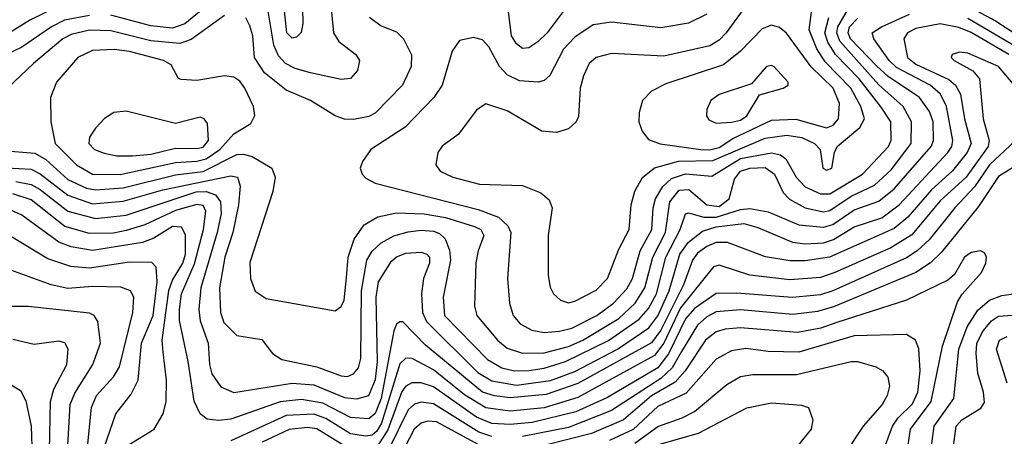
# Model space of a CAD drawing. Extents: x 997028 to 1115134, y 536408 to 618974.
# Tile 41 of 256: x 1011008 to 1014213, y 555532 to 556888. Entities that reach past the tile are written whole.
import ezdxf

# ---------------------------------------------------------------- set-up
doc = ezdxf.new("R2010")
doc.units = 0

msp = doc.modelspace()

# ---------------------------------------------------------------- linework, layer by layer
at = {"layer": '0CON10XD'}
for points in [[(1011665, 556972.7), (1011545.5, 556874.5), (1011505, 556860.5), (1011435, 556867.7), (1011305, 556902.7)], [(1013380.4, 556945), (1013308.2, 556845), (1013285, 556821.2), (1013255, 556802.5), (1013105, 556768.6), (1012935, 556777.8), (1012884.4, 556765), (1012861.8, 556745), (1012842.9, 556705), (1012832.1, 556665), (1012827.2, 556572.8), (1012819.4, 556555), (1012795, 556533.1), (1012755, 556520.6), (1012707.5, 556525), (1012595, 556590.9), (1012525, 556613.5), (1012495, 556593.1), (1012435, 556514.4), (1012383.8, 556476.2), (1012369.2, 556455), (1012363.1, 556415), (1012377.1, 556395), (1012418, 556375), (1012505, 556352.4), (1012645, 556347.8), (1012704.7, 556324.7), (1012731.5, 556301.5), (1012741.2, 556275), (1012728.5, 556185), (1012728.5, 556055), (1012735, 556016.7), (1012745.6, 555995), (1012768.6, 555975), (1012795, 555966.7)], [(1012795, 555966.7), (1012815, 555971.2), (1012885, 556007.6), (1012921.4, 556045), (1012958.6, 556141.4), (1012992.5, 556205), (1012998.2, 556285), (1013010.4, 556329.6), (1013035.5, 556374.5), (1013074.9, 556405.1), (1013152.2, 556427.8), (1013265, 556429.1), (1013435, 556502), (1013505, 556511.7), (1013554.4, 556504.4), (1013596, 556485), (1013613.9, 556465), (1013622.7, 556405), (1013635, 556397.5), (1013652.2, 556405), (1013660.4, 556455), (1013669.6, 556475), (1013743.6, 556536.4), (1013758.6, 556565), (1013745.8, 556605), (1013714.3, 556665), (1013630.7, 556750.7), (1013603.1, 556793.1), (1013577.9, 556855), (1013590.9, 556955)], [(1014075, 556942.6), (1014185, 556884.5), (1014265, 556832.5), (1014295, 556824.3), (1014425.1, 556824.9), (1014495, 556834.5), (1014555, 556857), (1014639.3, 556915)], [(1011115, 556921.9), (1011042.5, 556887.5), (1010975, 556845.2)], [(1012021, 556935), (1012029.6, 556845), (1012046.9, 556816.9), (1012102, 556775), (1012114.1, 556755), (1012107.4, 556722.6), (1012085, 556696.2), (1012055, 556692.9), (1011954.9, 556714.9), (1011905, 556728.9), (1011873.2, 556745), (1011850.3, 556770.3), (1011835.3, 556805.3), (1011813.6, 556935)], [(1011928.7, 556925), (1011929.6, 556875), (1011924, 556846), (1011909.3, 556830.8), (1011895, 556828), (1011877.4, 556845), (1011867.4, 556937.4)], [(1012777.5, 556915), (1012725, 556845.4), (1012695, 556815.6), (1012665, 556796.7), (1012645, 556794.4), (1012625, 556809.5), (1012609.1, 556835), (1012599.2, 556915)], [(1012645, 555801.9), (1012715, 555803.6), (1012795, 555824.2), (1012841, 555845), (1012958.3, 555915), (1013011.8, 555965), (1013042.8, 556015), (1013069.2, 556115), (1013110.9, 556195), (1013124.4, 556295), (1013155, 556333.2), (1013186.8, 556335), (1013244.8, 556284.8), (1013285, 556280.1), (1013318.1, 556305), (1013335, 556368.5), (1013355, 556394.8), (1013385, 556404.3), (1013435, 556406.8), (1013465, 556385.3), (1013493.3, 556325), (1013514.1, 556304.1), (1013565.6, 556275.6), (1013625, 556262.3), (1013645, 556266.4), (1013715, 556313.2), (1013790.9, 556349.1), (1013845, 556399), (1013910.7, 556485), (1013911.7, 556555), (1013884.4, 556605), (1013805, 556675.4), (1013677.8, 556817.8), (1013668.5, 556845), (1013671.6, 556865), (1013705.9, 556924.1)], [(1014095, 556892.4), (1014255, 556798.9), (1014295, 556783.6), (1014385, 556768.8), (1014565, 556788.4), (1014641.2, 556775), (1014667.2, 556845), (1014715, 556883), (1014788.1, 556925)], [(1011235, 556901), (1011154.2, 556885.8), (1011111.1, 556865), (1011015, 556798.4), (1010905, 556745.8)], [(1011675, 556901.4), (1011566.4, 556823.6), (1011529.7, 556810.3), (1011435, 556819.1), (1011305, 556851.8), (1011235, 556854.1), (1011175, 556839.7), (1011147.9, 556825), (1011052.8, 556745), (1010947.5, 556645)], [(1012146.4, 556896.4), (1012185, 556867.5), (1012235, 556847.8), (1012257.1, 556825), (1012283.8, 556773.8), (1012282.4, 556735), (1012253.9, 556675), (1012165, 556583.9), (1012145, 556572.8), (1012095, 556562.9), (1012065, 556564.1), (1012035, 556575.4), (1011955, 556624.6), (1011875, 556658.9), (1011805, 556714.7), (1011771.8, 556765), (1011766.5, 556835), (1011757.5, 556867.5), (1011743.8, 556893.8)], [(1012075, 555726), (1012095, 555734.8), (1012110.9, 555755), (1012118.6, 555785), (1012121, 556005), (1012138.1, 556105), (1012155.1, 556134.9), (1012185, 556161.2), (1012226.1, 556183.9), (1012272.5, 556197.5), (1012315, 556203), (1012355, 556199.7), (1012375, 556191.7), (1012392.9, 556175), (1012407.2, 556137.2), (1012410.4, 556105), (1012386.1, 555985), (1012391, 555925), (1012531.4, 555781.4), (1012577.9, 555755), (1012618.8, 555745), (1012665, 555745.6), (1012715, 555753.2), (1012785, 555775.6), (1012925, 555844), (1013025, 555913.5), (1013055, 555947.5), (1013081.1, 555995), (1013111.7, 556115), (1013158.5, 556205), (1013175, 556255.5), (1013185, 556258.7), (1013235.1, 556245.1), (1013275, 556244.9), (1013355, 556270), (1013385, 556272.8), (1013445, 556261.9), (1013545, 556219.8), (1013625, 556212), (1013655, 556221.7), (1013725, 556268.5), (1013805, 556296.7), (1013855, 556337.3), (1013975.8, 556475), (1013982.5, 556495), (1013981.6, 556555), (1013969.5, 556589.5), (1013937.6, 556635), (1013835, 556702.4), (1013797.8, 556737.8), (1013712.7, 556825), (1013704.9, 556845), (1013709.8, 556865), (1013735, 556892.1)], [(1012105, 555653.8), (1012145, 555664.7), (1012166.6, 555716.7), (1012173.1, 555775), (1012168.9, 555985), (1012176, 556035), (1012218.3, 556101.7), (1012235, 556115.6), (1012265, 556127.9), (1012315, 556131.4), (1012333.3, 556125), (1012341.8, 556115), (1012342.5, 556095), (1012322.4, 556045), (1012315.8, 555995), (1012319.3, 555935), (1012331.9, 555905), (1012499.2, 555739.2), (1012545, 555712), (1012625, 555698.6), (1012736.4, 555713.6), (1012815, 555743.1), (1012954.6, 555815.4), (1013055.8, 555885), (1013085, 555923.4), (1013122.2, 556005), (1013156.7, 556125), (1013185, 556163.5), (1013230.5, 556199.5), (1013275, 556213.1), (1013365, 556224.4), (1013411.4, 556211.4), (1013523.4, 556163.4), (1013565, 556158.6), (1013625, 556161.9), (1013657.5, 556172.5), (1013725, 556213.2), (1013815, 556243.2), (1013870.6, 556285), (1014029.2, 556455), (1014042.3, 556475), (1014045.8, 556495), (1014025.4, 556605), (1014005.8, 556645.8), (1013972.5, 556675), (1013862.7, 556732.7), (1013838.9, 556755), (1013788.8, 556825), (1013782.8, 556845), (1013813.3, 556865), (1013905, 556906.2)], [(1013245, 556906), (1013185, 556876.2), (1013095, 556860.9), (1012935, 556879.4), (1012875, 556871.6), (1012815, 556831.1), (1012778.6, 556791.4), (1012733.3, 556706.7), (1012715, 556689.7), (1012695.7, 556684.3), (1012635, 556689), (1012595, 556708), (1012570.2, 556735), (1012535, 556799.1), (1012515, 556822.5), (1012485, 556829.5), (1012439.5, 556820.5), (1012415.5, 556785), (1012383.2, 556675), (1012356.1, 556635), (1012262.5, 556537.5), (1012150.6, 556465), (1012123.9, 556426.1), (1012116.7, 556405), (1012123.3, 556385), (1012135, 556371.8), (1012165, 556356.1), (1012500.1, 556270.1), (1012567.1, 556245), (1012596.7, 556216.7), (1012606.6, 556195), (1012595.8, 556045), (1012602.4, 555965), (1012614.1, 555925), (1012637.7, 555897.7), (1012675, 555877.7), (1012715, 555869.1)], [(1012715, 555869.1), (1012765, 555874.5), (1012805, 555883.9), (1012887.2, 555925), (1012940.6, 555965), (1012985, 556011.4), (1013002.8, 556045), (1013027.6, 556135), (1013065.5, 556205), (1013070, 556275), (1013078.1, 556305), (1013101.2, 556345), (1013129.6, 556370.4), (1013175, 556386.5), (1013261.7, 556378.3), (1013355, 556436.1), (1013455, 556454.9), (1013485, 556447.6), (1013502.6, 556435), (1013536.3, 556375), (1013565, 556344.1), (1013615, 556320.8), (1013645, 556321.4), (1013751.6, 556385), (1013836.9, 556475), (1013844.8, 556495.2), (1013843.8, 556555), (1013812.6, 556602.6), (1013740.8, 556695), (1013664.2, 556774.2), (1013639.1, 556815), (1013629, 556845), (1013642.6, 556895)], [(1014227.8, 556775), (1014105, 556845.6), (1014065, 556861.9), (1014005, 556874.4), (1013925, 556859), (1013898.4, 556845), (1013885.8, 556825), (1013898.8, 556765), (1013925, 556743.1), (1014033.1, 556693.1), (1014054.3, 556674.3), (1014070.6, 556645), (1014083.3, 556565), (1014105.7, 556485), (1014092.6, 556455), (1014044.5, 556395.4), (1013976.5, 556333.5), (1013899.1, 556245), (1013855, 556208.2), (1013644.8, 556114.8), (1013565, 556102.4), (1013515, 556102.7), (1013436.1, 556116.1), (1013312.4, 556162.4), (1013275, 556162.6), (1013245, 556149.7), (1013215, 556127.8), (1013198.2, 556105), (1013169.2, 556025), (1013095, 555877.3), (1013065, 555836.2), (1012825, 555703.6), (1012722.4, 555667.6), (1012605, 555657.2), (1012553.2, 555663.2), (1012515, 555675.9), (1012328.7, 555828.7), (1012255, 555903.9), (1012245, 555904.6), (1012235, 555896.4), (1012225.4, 555874.6), (1012184.5, 555655), (1012165, 555606.2), (1012145, 555588.5), (1012085, 555593.1), (1011995, 555639.2), (1011925, 555651.1), (1011856.1, 555643.9), (1011695, 555587.2), (1011655, 555582.9), (1011618, 555588), (1011595, 555604.5), (1011576.2, 555646.2), (1011555.8, 555775), (1011528.5, 555908.5), (1011527.6, 555945), (1011535.1, 555995), (1011576.7, 556093.3), (1011606.2, 556205), (1011614, 556265), (1011605, 556282.6), (1011585, 556286), (1011515, 556266.7), (1011415, 556219.9), (1011355, 556201.4), (1011313.5, 556193.5), (1011235, 556191.7), (1011155, 556214.6), (1011045, 556301.1), (1010985, 556321.4)], [(1013255, 556464.3), (1013285, 556472.2), (1013329.4, 556500.6), (1013455, 556561.3), (1013535, 556563.6), (1013635, 556535.8), (1013655.9, 556544.1), (1013674, 556565), (1013677.4, 556615), (1013656.7, 556665), (1013584.7, 556734.7), (1013504.1, 556844.1), (1013482, 556862), (1013455, 556870.3), (1013425, 556858.1), (1013354.2, 556785), (1013298.7, 556741.3), (1013111.3, 556678.7), (1013064.3, 556655), (1013035.6, 556625), (1013024.5, 556585.5), (1013023.3, 556555), (1013034.5, 556524.5), (1013055, 556497.5), (1013093.5, 556483.5), (1013225, 556464.9), (1013255, 556464.3)], [(1011335, 556383.7), (1011515, 556422.7), (1011585, 556427.1), (1011615.1, 556434.9), (1011659.2, 556465), (1011705, 556516.7), (1011760.6, 556549.4), (1011773.8, 556576.2), (1011768.7, 556605), (1011740.8, 556665), (1011725, 556687.3), (1011705, 556700.6), (1011675, 556704.7), (1011585, 556689.7), (1011533.1, 556693.1), (1011525, 556696.7), (1011500.6, 556740.6), (1011475.8, 556755), (1011365, 556783.9), (1011315, 556790.7), (1011245, 556787.8), (1011197.5, 556765), (1011127.5, 556685), (1011108.2, 556635), (1011108.7, 556555), (1011123.8, 556485), (1011193.2, 556415), (1011245.2, 556384.8), (1011335, 556383.7)], [(1014254.1, 556665), (1014195, 556735.3), (1014095, 556778.6), (1014068, 556782), (1014044, 556775), (1014040, 556765), (1014050, 556755), (1014111.4, 556721.4), (1014132.4, 556695), (1014144.1, 556565), (1014164.5, 556495), (1014160.4, 556475), (1014089, 556375), (1014005, 556297.9), (1013912, 556188), (1013844.5, 556145.5), (1013661.8, 556065), (1013615, 556048.8), (1013515, 556041), (1013385, 556056.6), (1013285, 556088.3), (1013266.7, 556083.3), (1013159.7, 555950.3), (1013105.4, 555834.6), (1013075, 555794.4), (1012825, 555658.5), (1012715.1, 555624.9), (1012605, 555613.8), (1012525, 555624.2), (1012456.4, 555666.4), (1012355, 555748.3), (1012285.5, 555785), (1012265, 555786.2), (1012245, 555767.1), (1012185.4, 555575), (1012171, 555549), (1012155, 555535.1), (1012135, 555532.3), (1012085, 555540), (1012005, 555589.2), (1011965, 555603.6), (1011875, 555599.6), (1011695, 555516.5)], [(1013275, 556550.7), (1013325, 556554.8), (1013355, 556560.7), (1013375, 556574.8), (1013416.8, 556643.2), (1013493.3, 556665), (1013510, 556675), (1013510, 556685), (1013464.3, 556734.3), (1013455, 556739.2), (1013438.8, 556735), (1013390.7, 556679.3), (1013285, 556644.5), (1013258.1, 556625), (1013244.5, 556595), (1013244.4, 556575), (1013251.5, 556561.5), (1013275, 556550.7)], [(1011375, 556444.3), (1011435, 556450.4), (1011515, 556469.7), (1011585, 556468.2), (1011605, 556473.2), (1011622.5, 556495), (1011619.7, 556549.7), (1011608.6, 556565), (1011595, 556570), (1011515, 556550), (1011355, 556590.4), (1011313.8, 556586.2), (1011283.8, 556566.2), (1011255, 556534.3), (1011235.4, 556505), (1011233.4, 556485), (1011251.5, 556465), (1011282.9, 556452.9), (1011324.5, 556444.5), (1011375, 556444.3)], [(1014265, 556508.4), (1014165, 556415.4), (1014116.6, 556343.4), (1014052, 556275), (1013968.4, 556171.6), (1013929.6, 556135), (1013895, 556112.6), (1013655, 556004.9), (1013615, 555992.7), (1013523.5, 555983.5), (1013341.8, 555998.2), (1013275, 555996.2), (1013205, 555948.2), (1013175, 555913.8), (1013120.1, 555799.9), (1013085, 555754.4), (1012921.5, 555658.5), (1012818.5, 555611.5), (1012676.6, 555576.6), (1012605, 555569.7), (1012545, 555573.1), (1012495, 555594.2), (1012355, 555693), (1012315, 555705.5), (1012285, 555705.9), (1012265, 555695.2), (1012252, 555678), (1012206.7, 555553.3), (1012171.6, 555498.4)], [(1010951.5, 556461.5), (1011056.8, 556453.3), (1011092.5, 556432.5), (1011165, 556367.6), (1011225, 556339.6), (1011255, 556334.2), (1011345, 556340.8), (1011515, 556382.3), (1011605, 556393.7), (1011715, 556449.1), (1011735, 556450.6), (1011765, 556442.3), (1011828.9, 556405), (1011839.6, 556375), (1011831.9, 556328.1), (1011757, 556097), (1011758.8, 556045), (1011774, 556004), (1011810.2, 555980.2), (1012035, 555940), (1012055, 555954), (1012063.9, 555975), (1012072.2, 556047.8), (1012077.1, 556115), (1012097, 556173), (1012129.6, 556220.4), (1012173.5, 556246.5), (1012235, 556258.8), (1012325, 556256.4), (1012393.7, 556243.7), (1012488.5, 556215), (1012509.2, 556205), (1012519.4, 556185), (1012500, 556135), (1012493.3, 556096.7), (1012488.7, 555955), (1012495.9, 555925), (1012563.2, 555845), (1012595, 555818.8), (1012645, 555801.9)], [(1014275, 556426.9), (1014195, 556377.1), (1014129.8, 556280.2), (1014009.2, 556130.8), (1013973.3, 556096.7), (1013925.3, 556064.7), (1013657.3, 555952.7), (1013605, 555937.6), (1013525, 555928.5), (1013355, 555943.5), (1013275, 555937), (1013245, 555920.6), (1013215, 555893.3), (1013162.2, 555807.8), (1013132.4, 555755), (1013095, 555719.4), (1012935, 555615.6), (1012795, 555560), (1012645, 555531.1)], [(1010965, 556405.9), (1011045, 556401.4), (1011075, 556385.9), (1011165, 556316.2), (1011245, 556288.7), (1011345, 556297.6), (1011474.3, 556334.3), (1011695, 556379.8), (1011717.3, 556375), (1011725.7, 556345.7), (1011719.7, 556285), (1011701.3, 556195), (1011676.1, 556115), (1011658.8, 556015), (1011661.1, 555935), (1011672.7, 555902.7), (1011715, 555860), (1011796.6, 555846.6), (1011830.7, 555800.8), (1011861.5, 555781.5), (1011975, 555758.3), (1012055, 555728.1), (1012075, 555726)], [(1010995, 556361.1), (1011045, 556351.5), (1011075, 556334.6), (1011164.4, 556264.4), (1011255, 556240.2), (1011355, 556251.9), (1011582.4, 556327.6), (1011615, 556328.8), (1011645, 556317.9), (1011661.7, 556295), (1011663.3, 556256.7), (1011651.2, 556195), (1011598, 556015), (1011591, 555945), (1011595, 555908.1), (1011621, 555835), (1011625.6, 555765), (1011633.8, 555735), (1011663.1, 555693.1), (1011705, 555674.3), (1011894.9, 555705.1), (1011965, 555699.3), (1012065, 555658.3), (1012105, 555653.8)], [(1011364.5, 555505.5), (1011445.3, 555554.7), (1011474.7, 555605.3), (1011484.2, 555645), (1011485.3, 555715), (1011474.7, 555805.3), (1011471.6, 555845), (1011493.6, 556006.4), (1011505, 556040), (1011539.4, 556095), (1011548.2, 556125), (1011547.9, 556187.9), (1011535, 556212), (1011505, 556214.6), (1011445, 556176.5), (1011407.4, 556162.6), (1011245, 556136.2), (1011175, 556148.4), (1011135, 556163.2), (1011015, 556251.7), (1010965, 556274.8)], [(1011283, 555495), (1011320.5, 555605), (1011371.2, 555668.8), (1011394, 555715), (1011404.6, 555835), (1011442.3, 555925), (1011455.3, 556034.7), (1011452.3, 556082.3), (1011437.6, 556097.6), (1011365, 556098.4), (1011235, 556078.9), (1011174.6, 556084.6), (1011099.9, 556109.9), (1010981.3, 556181.3)], [(1013895.6, 555475), (1013908.2, 555555), (1013975.1, 555645), (1014011.8, 555825), (1014061, 555969), (1014076, 555994), (1014138.8, 556065), (1014153.3, 556095), (1014155.8, 556115), (1014148.5, 556128.5), (1014135.4, 556135.4), (1014105, 556130.4), (1014083.3, 556115), (1014051.3, 556058.7), (1014030, 556040), (1013895, 555974.8), (1013668, 555902), (1013616.3, 555883.7), (1013540.5, 555869.5), (1013355, 555884.8), (1013305, 555880.6), (1013275, 555871.5), (1013240.7, 555845), (1013174.9, 555745), (1013141.7, 555708.3), (1013065, 555663.4), (1012973.5, 555585), (1012869.6, 555540.4), (1012715, 555501.5)], [(1011226.9, 555475), (1011241.3, 555625), (1011258.4, 555665), (1011312.9, 555725), (1011332.3, 555757.7), (1011376.3, 555935), (1011379.2, 555985), (1011368.1, 556005), (1011337.2, 556017.2), (1011245, 556019.7), (1011165, 556012.6), (1011110.5, 556025), (1010929.9, 556089.9)], [(1013973, 555475), (1013984.8, 555565), (1014049.6, 555655), (1014065.8, 555815.8), (1014092.2, 555887.8), (1014127.6, 555942.5), (1014165, 555974.5), (1014205, 555990.5), (1014275, 556000)], [(1011163.2, 555483.2), (1011171.8, 555635), (1011187.3, 555672.7), (1011246.1, 555765), (1011271.2, 555835), (1011262.7, 555905), (1011250, 555925), (1011235, 555932.9), (1011035.9, 555954.1), (1010975, 555954.1)], [(1014044.5, 555475), (1014057, 555565), (1014075, 555585.6), (1014136.9, 555623.1), (1014148.6, 555641.4), (1014146.2, 555675), (1014127.1, 555737.1), (1014121.6, 555801.6), (1014124.3, 555835), (1014144.2, 555875), (1014172.2, 555907.8), (1014195, 555923), (1014285, 555929.8)], [(1013820.8, 555489.2), (1013849.4, 555565), (1013868.2, 555591.8), (1013915, 555637.6), (1013932.2, 555675), (1013939.3, 555745), (1013935, 555816.2), (1013924.5, 555845), (1013895, 555863.2), (1013725, 555859.2), (1013545, 555805.5), (1013445, 555807.7), (1013372.1, 555817.9), (1013325, 555810.2), (1013275, 555782.3), (1013177.6, 555672.4), (1013085, 555628.4), (1013005, 555553.4), (1012928.1, 555518.1)], [(1014223.1, 555705), (1014188.4, 555815), (1014197.3, 555845), (1014223, 555857)], [(1011105.1, 555485), (1011108.5, 555645), (1011119.4, 555685), (1011160.8, 555765), (1011165.3, 555815), (1011155, 555835.5), (1011135, 555841.5), (1011055, 555830.3), (1010985, 555846.9)], [(1013010.9, 555509.1), (1013085, 555563.3), (1013165, 555591.6), (1013205, 555612.4), (1013309.8, 555700.2), (1013355, 555726.2), (1013395, 555732.9), (1013536.9, 555733.1), (1013715, 555774.8), (1013735.3, 555774.7), (1013795, 555758), (1013817.8, 555745), (1013834, 555724), (1013839.2, 555695), (1013832, 555665), (1013815.8, 555635), (1013754.1, 555565), (1013694.4, 555475)], [(1010979.7, 555699.7), (1011010.3, 555680.3), (1011027.7, 555647.7), (1011045.2, 555565), (1011048.5, 555465), (1011073, 555383), (1011180.6, 555210.6), (1011220.1, 555160.1), (1011275, 555122), (1011415, 555069.4), (1011515, 555046.1), (1011615.5, 555035.5)], [(1012545, 555530.6), (1012502.9, 555545), (1012355, 555637.9), (1012315, 555642.8), (1012293.7, 555636.3), (1012272.4, 555617.6), (1012206.8, 555483.2)], [(1013084, 555504), (1013217.5, 555542.5), (1013375, 555624.7), (1013455, 555640.3), (1013553.6, 555633.6), (1013575.5, 555625.5), (1013590, 555585), (1013584.6, 555555), (1013527.9, 555485)], [(1012515, 555497), (1012365, 555578.4), (1012335, 555581.4), (1012315, 555574.8), (1012291.9, 555555), (1012245.4, 555465)], [(1012058.1, 555505), (1011975, 555556.5), (1011945, 555560.7), (1011885, 555554.4), (1011796.8, 555513.2)]]:
    msp.add_lwpolyline(points, dxfattribs=at)

doc.saveas('drawing.dxf')
